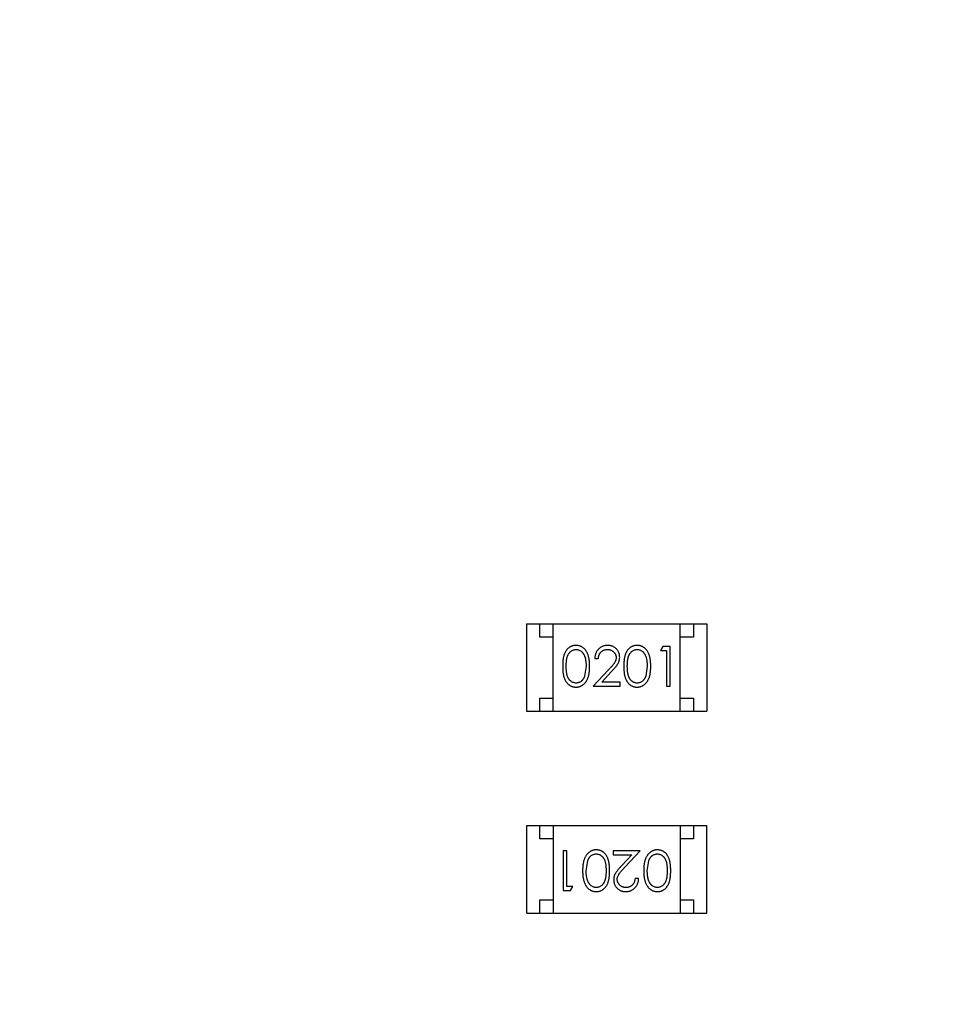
# Model space of a CAD drawing. Header units: inches. Extents: x 398 to 599, y 40 to 151.
# Tile 47 of 100: x 549.99 to 553.47, y 94.01 to 97.72. Entities that reach past the tile are written whole.
import ezdxf

# ---------------------------------------------------------------- set-up
doc = ezdxf.new("R2010")
doc.units = ezdxf.units.IN
doc.header["$LTSCALE"] = 1.21
doc.header["$MEASUREMENT"] = 0
doc.layers.get('0').update_dxf_attribs({"linetype": 'CONTINUOUS'})

msp = doc.modelspace()

# ---------------------------------------------------------------- linework, layer by layer
at = {"color": 7, "linetype": 'Continuous'}
for p, q in [((551.9041, 95.4422), (551.9041, 95.1122)), ((551.9041, 95.4422), (552.5841, 95.4422)), ((551.9541, 95.3922), (551.9541, 95.4422)), ((552.0041, 95.1122), (552.0041, 95.4422)), ((552.4841, 95.1122), (552.4841, 95.4422)), ((552.5341, 95.4422), (552.5341, 95.3922)), ((552.5841, 95.4422), (552.5841, 95.1122)), ((552.0041, 95.3922), (551.9541, 95.3922)), ((552.5341, 95.3922), (552.4841, 95.3922)), ((552.4181, 95.3575), (552.4093, 95.3421)), ((552.4093, 95.3421), (552.4324, 95.3421)), ((552.4459, 95.3575), (552.4181, 95.3575)), ((552.4324, 95.3421), (552.4324, 95.2075)), ((552.4459, 95.2075), (552.4459, 95.3575)), ((552.1612, 95.3113), (552.1747, 95.3113)), ((552.1286, 95.2825), (552.1229, 95.2448)), ((552.2136, 95.2695), (552.1555, 95.2075)), ((552.1876, 95.2229), (552.2251, 95.2629)), ((552.3593, 95.2825), (552.3536, 95.2448)), ((552.2574, 95.2229), (552.1876, 95.2229)), ((552.2574, 95.2075), (552.2574, 95.2229)), ((552.1555, 95.2075), (552.2574, 95.2075)), ((552.4324, 95.2075), (552.4459, 95.2075)), ((551.9541, 95.1122), (551.9541, 95.1622)), ((551.9541, 95.1622), (552.0041, 95.1622)), ((552.4841, 95.1622), (552.5341, 95.1622)), ((552.5341, 95.1622), (552.5341, 95.1122)), ((551.9041, 95.1122), (552.5841, 95.1122)), ((551.9042, 94.3503), (551.9042, 94.6803)), ((551.9042, 94.6803), (552.5842, 94.6803)), ((551.9542, 94.6303), (551.9542, 94.6803)), ((552.0042, 94.6803), (552.0042, 94.3503)), ((552.4842, 94.6803), (552.4842, 94.3503)), ((552.5342, 94.6803), (552.5342, 94.6303)), ((552.5842, 94.3503), (552.5842, 94.6803)), ((552.0042, 94.6303), (551.9542, 94.6303)), ((552.5342, 94.6303), (552.4842, 94.6303)), ((552.0424, 94.5851), (552.0424, 94.4351)), ((552.0559, 94.5851), (552.0424, 94.5851)), ((552.0559, 94.4504), (552.0559, 94.5851)), ((552.2309, 94.5851), (552.2309, 94.5697)), ((552.3328, 94.5851), (552.2309, 94.5851)), ((552.2746, 94.523), (552.3328, 94.5851)), ((552.129, 94.5101), (552.1346, 94.5478)), ((552.2309, 94.5697), (552.3007, 94.5697)), ((552.3007, 94.5697), (552.2631, 94.5296)), ((552.3597, 94.5101), (552.3654, 94.5478)), ((552.327, 94.4812), (552.3136, 94.4812)), ((552.0424, 94.4351), (552.0701, 94.4351)), ((552.079, 94.4504), (552.0559, 94.4504)), ((552.0701, 94.4351), (552.079, 94.4504)), ((551.9542, 94.3503), (551.9542, 94.4003)), ((551.9542, 94.4003), (552.0042, 94.4003)), ((552.4842, 94.4003), (552.5342, 94.4003)), ((552.5342, 94.4003), (552.5342, 94.3503)), ((551.9042, 94.3503), (552.5842, 94.3503))]:
    msp.add_line(p, q, dxfattribs=at)
for radius, start, end in [(23, 281.22586, 258.77532), (22.75, 294.44334, 241.13427)]:
    msp.add_arc((553.751, 92.925), radius, start, end, dxfattribs=at)
for points, knots in [([(552.0902, 95.3613), (552.0891, 95.3613), (552.0867, 95.3613), (552.0833, 95.3608), (552.0799, 95.3602), (552.0766, 95.3592), (552.0734, 95.3581), (552.0703, 95.3566), (552.0673, 95.3549), (552.0643, 95.353), (552.0615, 95.3507), (552.0588, 95.3483), (552.0564, 95.3456), (552.054, 95.3426), (552.0519, 95.3394), (552.0498, 95.336), (552.048, 95.3323), (552.0464, 95.3283), (552.0449, 95.324), (552.0436, 95.3193), (552.0425, 95.3142), (552.0416, 95.3086), (552.0409, 95.3027), (552.0404, 95.2963), (552.0401, 95.2895), (552.0401, 95.2848), (552.0401, 95.2824)], [0, 0, 0, 0, 0.033742, 0.066533, 0.099153, 0.13154, 0.164087, 0.196563, 0.229707, 0.263315, 0.297504, 0.331686, 0.366482, 0.4021, 0.438958, 0.476748, 0.515985, 0.556589, 0.599519, 0.645765, 0.695487, 0.748721, 0.805687, 0.866754, 0.931405, 1, 1, 1, 1]), ([(552.0536, 95.2825), (552.0536, 95.2845), (552.0536, 95.2884), (552.0538, 95.294), (552.0542, 95.2993), (552.0547, 95.3042), (552.0553, 95.3088), (552.0561, 95.3129), (552.057, 95.3167), (552.0581, 95.3201), (552.0594, 95.3232), (552.0607, 95.3261), (552.0622, 95.3288), (552.0638, 95.3313), (552.0656, 95.3336), (552.0675, 95.3358), (552.0695, 95.3377), (552.0724, 95.3399), (552.0761, 95.3423), (552.0808, 95.3444), (552.0857, 95.3457), (552.089, 95.3458), (552.0907, 95.3459)], [0, 0, 0, 0, 0.073302, 0.142286, 0.206253, 0.266017, 0.321612, 0.372532, 0.419497, 0.462398, 0.502825, 0.541489, 0.579034, 0.615143, 0.650298, 0.684912, 0.718701, 0.752189, 0.817245, 0.879117, 0.939613, 1, 1, 1, 1]), ([(552.142, 95.2824), (552.142, 95.2847), (552.1419, 95.2892), (552.1416, 95.2958), (552.1411, 95.302), (552.1404, 95.3078), (552.1394, 95.3133), (552.1383, 95.3184), (552.1368, 95.3232), (552.1352, 95.3276), (552.1334, 95.3317), (552.1315, 95.3355), (552.1294, 95.3391), (552.1272, 95.3424), (552.1247, 95.3454), (552.1222, 95.3482), (552.1194, 95.3507), (552.1166, 95.3529), (552.1136, 95.3549), (552.1105, 95.3566), (552.1073, 95.3581), (552.1041, 95.3592), (552.1007, 95.3602), (552.0973, 95.3609), (552.0938, 95.3613), (552.0914, 95.3613), (552.0902, 95.3613)], [0, 0, 0, 0, 0.065278, 0.127205, 0.186168, 0.241675, 0.294115, 0.343609, 0.390387, 0.434463, 0.476646, 0.517002, 0.555936, 0.593716, 0.630057, 0.665601, 0.700745, 0.734917, 0.768681, 0.802087, 0.834849, 0.867433, 0.900138, 0.932806, 0.966212, 1, 1, 1, 1]), ([(552.0907, 95.3459), (552.0923, 95.3458), (552.0956, 95.3457), (552.1005, 95.3444), (552.1051, 95.3423), (552.1089, 95.3399), (552.1117, 95.3377), (552.1138, 95.3356), (552.1158, 95.3334), (552.1176, 95.3309), (552.1192, 95.3282), (552.1208, 95.3253), (552.1222, 95.3221), (552.1236, 95.3187), (552.1247, 95.315), (552.1258, 95.3111), (552.1266, 95.3069), (552.1273, 95.3025), (552.1279, 95.2979), (552.1283, 95.293), (552.1285, 95.2878), (552.1285, 95.2843), (552.1286, 95.2825)], [0, 0, 0, 0, 0.059689, 0.119507, 0.181075, 0.246162, 0.279894, 0.314468, 0.350403, 0.387474, 0.426147, 0.466624, 0.508745, 0.553328, 0.600058, 0.649177, 0.700552, 0.754894, 0.811825, 0.871514, 0.934319, 1, 1, 1, 1]), ([(552.2102, 95.3613), (552.2085, 95.3613), (552.2052, 95.3612), (552.2004, 95.3605), (552.1957, 95.3594), (552.1913, 95.3579), (552.1871, 95.3559), (552.1831, 95.3535), (552.1793, 95.3506), (552.1757, 95.3473), (552.1724, 95.3437), (552.1696, 95.3398), (552.1671, 95.3356), (552.1651, 95.3312), (552.1635, 95.3266), (552.1623, 95.3217), (552.1615, 95.3166), (552.1613, 95.3131), (552.1612, 95.3113)], [0, 0, 0, 0, 0.06445, 0.126725, 0.187421, 0.247417, 0.306749, 0.366595, 0.427749, 0.490235, 0.553031, 0.614805, 0.676505, 0.738096, 0.801021, 0.864897, 0.931209, 1, 1, 1, 1]), ([(552.1747, 95.3113), (552.1748, 95.3126), (552.1751, 95.3153), (552.1758, 95.319), (552.1768, 95.3226), (552.178, 95.3259), (552.1795, 95.329), (552.1813, 95.3319), (552.1832, 95.3345), (552.1855, 95.3369), (552.188, 95.339), (552.1906, 95.3409), (552.1934, 95.3424), (552.1963, 95.3437), (552.1994, 95.3447), (552.2026, 95.3454), (552.206, 95.3458), (552.2083, 95.3459), (552.2095, 95.3459)], [0, 0, 0, 0, 0.073648, 0.143686, 0.210962, 0.275557, 0.338064, 0.399311, 0.4594, 0.51934, 0.579024, 0.637809, 0.695959, 0.754122, 0.813113, 0.873453, 0.935561, 1, 1, 1, 1]), ([(552.2095, 95.3459), (552.2106, 95.3459), (552.2128, 95.3458), (552.216, 95.3454), (552.2191, 95.3447), (552.2221, 95.3437), (552.2249, 95.3425), (552.2276, 95.3409), (552.2302, 95.3391), (552.2326, 95.337), (552.2348, 95.3347), (552.2367, 95.3323), (552.2384, 95.3298), (552.2397, 95.3271), (552.2407, 95.3244), (552.2415, 95.3215), (552.2419, 95.3186), (552.242, 95.3165), (552.242, 95.3155)], [0, 0, 0, 0, 0.068027, 0.133505, 0.19695, 0.26027, 0.322741, 0.384982, 0.448465, 0.513424, 0.578224, 0.640011, 0.700094, 0.760067, 0.819012, 0.877878, 0.938035, 1, 1, 1, 1]), ([(552.2555, 95.3167), (552.2554, 95.3182), (552.2553, 95.3211), (552.2548, 95.3254), (552.2538, 95.3296), (552.2524, 95.3336), (552.2506, 95.3374), (552.2485, 95.3411), (552.2459, 95.3447), (552.243, 95.3481), (552.2398, 95.3512), (552.2362, 95.3539), (552.2325, 95.3562), (552.2285, 95.3581), (552.2242, 95.3595), (552.2198, 95.3606), (552.215, 95.3612), (552.2118, 95.3613), (552.2102, 95.3613)], [0, 0, 0, 0, 0.06271, 0.123347, 0.183401, 0.242828, 0.302097, 0.36242, 0.423725, 0.487032, 0.550491, 0.612709, 0.674265, 0.73617, 0.799211, 0.863483, 0.930525, 1, 1, 1, 1]), ([(552.321, 95.3613), (552.3198, 95.3613), (552.3175, 95.3613), (552.314, 95.3608), (552.3107, 95.3602), (552.3074, 95.3592), (552.3042, 95.3581), (552.301, 95.3566), (552.298, 95.3549), (552.2951, 95.353), (552.2923, 95.3507), (552.2896, 95.3483), (552.2871, 95.3456), (552.2848, 95.3426), (552.2827, 95.3394), (552.2806, 95.336), (552.2788, 95.3323), (552.2771, 95.3283), (552.2756, 95.324), (552.2744, 95.3193), (552.2732, 95.3142), (552.2724, 95.3086), (552.2717, 95.3027), (552.2712, 95.2963), (552.2709, 95.2895), (552.2709, 95.2848), (552.2709, 95.2824)], [0, 0, 0, 0, 0.033742, 0.066533, 0.099153, 0.13154, 0.164087, 0.196563, 0.229707, 0.263315, 0.297504, 0.331686, 0.366482, 0.4021, 0.438958, 0.476748, 0.515985, 0.556589, 0.599519, 0.645765, 0.695487, 0.748721, 0.805687, 0.866754, 0.931405, 1, 1, 1, 1]), ([(552.2843, 95.2825), (552.2843, 95.2845), (552.2843, 95.2884), (552.2846, 95.294), (552.2849, 95.2993), (552.2855, 95.3042), (552.2861, 95.3088), (552.2869, 95.3129), (552.2878, 95.3167), (552.2889, 95.3201), (552.2901, 95.3232), (552.2915, 95.3261), (552.293, 95.3288), (552.2946, 95.3313), (552.2964, 95.3336), (552.2983, 95.3358), (552.3003, 95.3377), (552.3031, 95.3399), (552.3069, 95.3423), (552.3116, 95.3444), (552.3165, 95.3457), (552.3198, 95.3458), (552.3215, 95.3459)], [0, 0, 0, 0, 0.073302, 0.142286, 0.206253, 0.266017, 0.321612, 0.372532, 0.419497, 0.462398, 0.502825, 0.541489, 0.579034, 0.615143, 0.650298, 0.684912, 0.718701, 0.752189, 0.817245, 0.879117, 0.939613, 1, 1, 1, 1]), ([(552.3728, 95.2824), (552.3728, 95.2847), (552.3727, 95.2892), (552.3724, 95.2958), (552.3719, 95.302), (552.3711, 95.3078), (552.3702, 95.3133), (552.369, 95.3184), (552.3676, 95.3232), (552.366, 95.3276), (552.3642, 95.3317), (552.3623, 95.3355), (552.3602, 95.3391), (552.3579, 95.3424), (552.3555, 95.3454), (552.3529, 95.3482), (552.3502, 95.3507), (552.3473, 95.3529), (552.3444, 95.3549), (552.3413, 95.3566), (552.3381, 95.3581), (552.3348, 95.3592), (552.3315, 95.3602), (552.3281, 95.3609), (552.3246, 95.3613), (552.3222, 95.3613), (552.321, 95.3613)], [0, 0, 0, 0, 0.065278, 0.127205, 0.186168, 0.241675, 0.294115, 0.343609, 0.390387, 0.434463, 0.476646, 0.517002, 0.555936, 0.593716, 0.630057, 0.665601, 0.700745, 0.734917, 0.768681, 0.802087, 0.834849, 0.867433, 0.900138, 0.932806, 0.966212, 1, 1, 1, 1]), ([(552.3215, 95.3459), (552.3231, 95.3458), (552.3264, 95.3457), (552.3312, 95.3444), (552.3359, 95.3423), (552.3397, 95.3399), (552.3425, 95.3377), (552.3446, 95.3356), (552.3465, 95.3334), (552.3483, 95.3309), (552.35, 95.3282), (552.3516, 95.3253), (552.353, 95.3221), (552.3543, 95.3187), (552.3555, 95.315), (552.3566, 95.3111), (552.3574, 95.3069), (552.3581, 95.3025), (552.3586, 95.2979), (552.3591, 95.293), (552.3593, 95.2878), (552.3593, 95.2843), (552.3593, 95.2825)], [0, 0, 0, 0, 0.059689, 0.119507, 0.181075, 0.246162, 0.279894, 0.314468, 0.350403, 0.387474, 0.426147, 0.466624, 0.508745, 0.553328, 0.600058, 0.649177, 0.700552, 0.754894, 0.811825, 0.871514, 0.934319, 1, 1, 1, 1]), ([(552.242, 95.3155), (552.242, 95.3139), (552.2418, 95.3107), (552.2408, 95.3059), (552.2391, 95.3012), (552.2371, 95.2974), (552.2351, 95.2943), (552.2332, 95.2916), (552.2308, 95.2887), (552.2282, 95.2854), (552.2251, 95.2819), (552.2216, 95.278), (552.2178, 95.2739), (552.2151, 95.271), (552.2136, 95.2695)], [0, 0, 0, 0, 0.088014, 0.174976, 0.2638, 0.355443, 0.406413, 0.465519, 0.533076, 0.609353, 0.693899, 0.787171, 0.889197, 1, 1, 1, 1]), ([(552.2251, 95.2629), (552.2266, 95.2644), (552.2293, 95.2674), (552.2333, 95.2718), (552.2368, 95.2759), (552.24, 95.2798), (552.2429, 95.2834), (552.2454, 95.2868), (552.2475, 95.2899), (552.2498, 95.2938), (552.2521, 95.2985), (552.254, 95.3044), (552.2553, 95.3105), (552.2554, 95.3146), (552.2555, 95.3167)], [0, 0, 0, 0, 0.09953, 0.192079, 0.277712, 0.357454, 0.429648, 0.495771, 0.555538, 0.608657, 0.707578, 0.804328, 0.901298, 1, 1, 1, 1]), ([(552.0401, 95.2824), (552.0401, 95.28), (552.0401, 95.2754), (552.0404, 95.2686), (552.0409, 95.2623), (552.0417, 95.2563), (552.0426, 95.2508), (552.0436, 95.2456), (552.0449, 95.2409), (552.0464, 95.2366), (552.0481, 95.2326), (552.05, 95.2289), (552.052, 95.2254), (552.0542, 95.2222), (552.0565, 95.2192), (552.059, 95.2165), (552.0616, 95.2141), (552.0644, 95.2119), (552.0673, 95.2099), (552.0704, 95.2082), (552.0734, 95.2068), (552.0766, 95.2057), (552.0799, 95.2047), (552.0833, 95.2041), (552.0867, 95.2037), (552.0891, 95.2036), (552.0902, 95.2036)], [0, 0, 0, 0, 0.068113, 0.132564, 0.193427, 0.250218, 0.303569, 0.353576, 0.400235, 0.443586, 0.484619, 0.524292, 0.56238, 0.599049, 0.63494, 0.669782, 0.704009, 0.737842, 0.771098, 0.803896, 0.836415, 0.868639, 0.900715, 0.933378, 0.966213, 1, 1, 1, 1]), ([(552.0907, 95.219), (552.089, 95.2191), (552.0857, 95.2193), (552.0809, 95.2206), (552.0761, 95.2226), (552.0724, 95.225), (552.0695, 95.2273), (552.0674, 95.2292), (552.0656, 95.2314), (552.0638, 95.2337), (552.0622, 95.2362), (552.0607, 95.2389), (552.0593, 95.2418), (552.0581, 95.2449), (552.057, 95.2483), (552.0561, 95.2521), (552.0553, 95.2563), (552.0546, 95.2608), (552.0542, 95.2657), (552.0538, 95.2709), (552.0536, 95.2766), (552.0536, 95.2805), (552.0536, 95.2825)], [0, 0, 0, 0, 0.060034, 0.120278, 0.182348, 0.247919, 0.281641, 0.315701, 0.350322, 0.385703, 0.421819, 0.459196, 0.497866, 0.538301, 0.58121, 0.628183, 0.679403, 0.734699, 0.794074, 0.858416, 0.927049, 1, 1, 1, 1]), ([(552.0902, 95.2036), (552.0914, 95.2036), (552.0938, 95.2037), (552.0973, 95.2041), (552.1008, 95.2048), (552.1041, 95.2057), (552.1074, 95.2069), (552.1106, 95.2084), (552.1137, 95.2101), (552.1167, 95.2121), (552.1196, 95.2144), (552.1223, 95.2169), (552.1249, 95.2197), (552.1273, 95.2227), (552.1295, 95.226), (552.1316, 95.2296), (552.1335, 95.2334), (552.1353, 95.2374), (552.1369, 95.2418), (552.1383, 95.2466), (552.1394, 95.2517), (552.1404, 95.2571), (552.1411, 95.2629), (552.1417, 95.2691), (552.1419, 95.2756), (552.142, 95.2801), (552.142, 95.2824)], [0, 0, 0, 0, 0.033824, 0.067298, 0.10028, 0.133019, 0.165736, 0.198792, 0.232372, 0.266409, 0.301016, 0.336196, 0.371972, 0.408574, 0.446394, 0.485225, 0.525372, 0.567224, 0.611081, 0.65775, 0.70702, 0.759235, 0.814484, 0.873227, 0.934937, 1, 1, 1, 1]), ([(552.2709, 95.2824), (552.2709, 95.28), (552.2709, 95.2754), (552.2712, 95.2686), (552.2717, 95.2623), (552.2724, 95.2563), (552.2733, 95.2508), (552.2744, 95.2456), (552.2757, 95.2409), (552.2772, 95.2366), (552.2789, 95.2326), (552.2808, 95.2289), (552.2828, 95.2254), (552.285, 95.2222), (552.2873, 95.2192), (552.2897, 95.2165), (552.2924, 95.2141), (552.2952, 95.2119), (552.2981, 95.2099), (552.3011, 95.2082), (552.3042, 95.2068), (552.3074, 95.2057), (552.3107, 95.2047), (552.314, 95.2041), (552.3175, 95.2037), (552.3198, 95.2036), (552.321, 95.2036)], [0, 0, 0, 0, 0.068113, 0.132564, 0.193427, 0.250218, 0.303569, 0.353576, 0.400235, 0.443586, 0.484619, 0.524292, 0.56238, 0.599049, 0.63494, 0.669782, 0.704009, 0.737842, 0.771098, 0.803896, 0.836415, 0.868639, 0.900715, 0.933378, 0.966213, 1, 1, 1, 1]), ([(552.3215, 95.219), (552.3198, 95.2191), (552.3165, 95.2193), (552.3116, 95.2206), (552.3069, 95.2226), (552.3031, 95.225), (552.3003, 95.2273), (552.2982, 95.2292), (552.2963, 95.2314), (552.2946, 95.2337), (552.2929, 95.2362), (552.2915, 95.2389), (552.2901, 95.2418), (552.2889, 95.2449), (552.2878, 95.2483), (552.2868, 95.2521), (552.2861, 95.2563), (552.2854, 95.2608), (552.285, 95.2657), (552.2846, 95.2709), (552.2843, 95.2766), (552.2843, 95.2805), (552.2843, 95.2825)], [0, 0, 0, 0, 0.060034, 0.120278, 0.182348, 0.247919, 0.281641, 0.315701, 0.350322, 0.385703, 0.421819, 0.459196, 0.497866, 0.538301, 0.58121, 0.628183, 0.679403, 0.734699, 0.794074, 0.858416, 0.927049, 1, 1, 1, 1]), ([(552.321, 95.2036), (552.3222, 95.2036), (552.3246, 95.2037), (552.3281, 95.2041), (552.3315, 95.2048), (552.3349, 95.2057), (552.3381, 95.2069), (552.3413, 95.2084), (552.3444, 95.2101), (552.3474, 95.2121), (552.3503, 95.2144), (552.3531, 95.2169), (552.3557, 95.2197), (552.3581, 95.2227), (552.3603, 95.226), (552.3624, 95.2296), (552.3643, 95.2334), (552.3661, 95.2374), (552.3677, 95.2418), (552.369, 95.2466), (552.3702, 95.2517), (552.3712, 95.2571), (552.3719, 95.2629), (552.3724, 95.2691), (552.3727, 95.2756), (552.3728, 95.2801), (552.3728, 95.2824)], [0, 0, 0, 0, 0.033824, 0.067298, 0.10028, 0.133019, 0.165736, 0.198792, 0.232372, 0.266409, 0.301016, 0.336196, 0.371972, 0.408574, 0.446394, 0.485225, 0.525372, 0.567224, 0.611081, 0.65775, 0.70702, 0.759235, 0.814484, 0.873227, 0.934937, 1, 1, 1, 1]), ([(552.1229, 95.2448), (552.1225, 95.2437), (552.1217, 95.2417), (552.1204, 95.2387), (552.1189, 95.236), (552.1173, 95.2335), (552.1156, 95.2312), (552.1137, 95.229), (552.1117, 95.2271), (552.1089, 95.2249), (552.1052, 95.2225), (552.1005, 95.2205), (552.0957, 95.2192), (552.0924, 95.2191), (552.0907, 95.219)], [0, 0, 0, 0, 0.075949, 0.148549, 0.218996, 0.286119, 0.351826, 0.416074, 0.478265, 0.540325, 0.660405, 0.774606, 0.887187, 1, 1, 1, 1]), ([(552.3536, 95.2448), (552.3533, 95.2437), (552.3525, 95.2417), (552.3512, 95.2387), (552.3497, 95.236), (552.3481, 95.2335), (552.3463, 95.2312), (552.3445, 95.229), (552.3425, 95.2271), (552.3397, 95.2249), (552.336, 95.2225), (552.3313, 95.2205), (552.3264, 95.2192), (552.3231, 95.2191), (552.3215, 95.219)], [0, 0, 0, 0, 0.075949, 0.148549, 0.218996, 0.286119, 0.351826, 0.416074, 0.478265, 0.540325, 0.660405, 0.774606, 0.887187, 1, 1, 1, 1]), ([(552.1673, 94.5889), (552.1661, 94.5889), (552.1637, 94.5889), (552.1602, 94.5884), (552.1567, 94.5878), (552.1534, 94.5868), (552.1501, 94.5856), (552.1469, 94.5842), (552.1439, 94.5824), (552.1408, 94.5804), (552.1379, 94.5782), (552.1352, 94.5756), (552.1326, 94.5729), (552.1302, 94.5698), (552.128, 94.5665), (552.1259, 94.563), (552.124, 94.5592), (552.1222, 94.5551), (552.1206, 94.5507), (552.1193, 94.5459), (552.1181, 94.5409), (552.1171, 94.5354), (552.1164, 94.5296), (552.1159, 94.5234), (552.1156, 94.5169), (552.1155, 94.5124), (552.1155, 94.5101)], [0, 0, 0, 0, 0.033824, 0.067298, 0.10028, 0.133019, 0.165736, 0.198792, 0.232372, 0.266409, 0.301016, 0.336196, 0.371972, 0.408574, 0.446394, 0.485225, 0.525372, 0.567224, 0.611081, 0.65775, 0.70702, 0.759235, 0.814484, 0.873227, 0.934937, 1, 1, 1, 1]), ([(552.2174, 94.5101), (552.2174, 94.5125), (552.2174, 94.5171), (552.2171, 94.5239), (552.2166, 94.5303), (552.2158, 94.5362), (552.2149, 94.5417), (552.2139, 94.5469), (552.2126, 94.5516), (552.2111, 94.5559), (552.2094, 94.5599), (552.2075, 94.5637), (552.2055, 94.5671), (552.2033, 94.5703), (552.201, 94.5733), (552.1985, 94.576), (552.1959, 94.5785), (552.1931, 94.5807), (552.1902, 94.5826), (552.1872, 94.5843), (552.1841, 94.5857), (552.1809, 94.5869), (552.1776, 94.5878), (552.1742, 94.5884), (552.1708, 94.5888), (552.1684, 94.5889), (552.1673, 94.5889)], [0, 0, 0, 0, 0.068113, 0.132564, 0.193427, 0.250218, 0.303569, 0.353576, 0.400235, 0.443586, 0.484619, 0.524292, 0.56238, 0.599049, 0.63494, 0.669782, 0.704009, 0.737842, 0.771098, 0.803896, 0.836415, 0.868639, 0.900715, 0.933378, 0.966213, 1, 1, 1, 1]), ([(552.398, 94.5889), (552.3968, 94.5889), (552.3945, 94.5889), (552.391, 94.5884), (552.3875, 94.5878), (552.3842, 94.5868), (552.3809, 94.5856), (552.3777, 94.5842), (552.3746, 94.5824), (552.3716, 94.5804), (552.3687, 94.5782), (552.366, 94.5756), (552.3634, 94.5729), (552.361, 94.5698), (552.3587, 94.5665), (552.3567, 94.563), (552.3547, 94.5592), (552.353, 94.5551), (552.3513, 94.5507), (552.35, 94.5459), (552.3488, 94.5409), (552.3479, 94.5354), (552.3472, 94.5296), (552.3466, 94.5234), (552.3463, 94.5169), (552.3463, 94.5124), (552.3463, 94.5101)], [0, 0, 0, 0, 0.033824, 0.067298, 0.10028, 0.133019, 0.165736, 0.198792, 0.232372, 0.266409, 0.301016, 0.336196, 0.371972, 0.408574, 0.446394, 0.485225, 0.525372, 0.567224, 0.611081, 0.65775, 0.70702, 0.759235, 0.814484, 0.873227, 0.934937, 1, 1, 1, 1]), ([(552.4482, 94.5101), (552.4482, 94.5125), (552.4481, 94.5171), (552.4478, 94.5239), (552.4473, 94.5303), (552.4466, 94.5362), (552.4457, 94.5417), (552.4447, 94.5469), (552.4433, 94.5516), (552.4418, 94.5559), (552.4401, 94.5599), (552.4383, 94.5637), (552.4363, 94.5671), (552.4341, 94.5703), (552.4318, 94.5733), (552.4293, 94.576), (552.4266, 94.5785), (552.4239, 94.5807), (552.4209, 94.5826), (552.4179, 94.5843), (552.4148, 94.5857), (552.4116, 94.5869), (552.4084, 94.5878), (552.405, 94.5884), (552.4015, 94.5888), (552.3992, 94.5889), (552.398, 94.5889)], [0, 0, 0, 0, 0.068113, 0.132564, 0.193427, 0.250218, 0.303569, 0.353576, 0.400235, 0.443586, 0.484619, 0.524292, 0.56238, 0.599049, 0.63494, 0.669782, 0.704009, 0.737842, 0.771098, 0.803896, 0.836415, 0.868639, 0.900715, 0.933378, 0.966213, 1, 1, 1, 1]), ([(552.1346, 94.5478), (552.135, 94.5488), (552.1358, 94.5509), (552.1371, 94.5538), (552.1386, 94.5565), (552.1402, 94.559), (552.1419, 94.5614), (552.1438, 94.5635), (552.1458, 94.5654), (552.1486, 94.5677), (552.1523, 94.57), (552.157, 94.572), (552.1618, 94.5733), (552.1652, 94.5735), (552.1668, 94.5735)], [0, 0, 0, 0, 0.075949, 0.148549, 0.218996, 0.286119, 0.351826, 0.416074, 0.478265, 0.540325, 0.660405, 0.774606, 0.887187, 1, 1, 1, 1]), ([(552.1668, 94.5735), (552.1685, 94.5734), (552.1718, 94.5733), (552.1766, 94.572), (552.1814, 94.5699), (552.1851, 94.5675), (552.188, 94.5652), (552.1901, 94.5633), (552.1919, 94.5611), (552.1937, 94.5588), (552.1954, 94.5563), (552.1968, 94.5536), (552.1982, 94.5507), (552.1994, 94.5476), (552.2005, 94.5442), (552.2014, 94.5404), (552.2022, 94.5363), (552.2029, 94.5318), (552.2033, 94.5269), (552.2037, 94.5216), (552.2039, 94.516), (552.2039, 94.5121), (552.204, 94.5101)], [0, 0, 0, 0, 0.060034, 0.120278, 0.182348, 0.247919, 0.281641, 0.315701, 0.350322, 0.385703, 0.421819, 0.459196, 0.497866, 0.538301, 0.58121, 0.628183, 0.679403, 0.734699, 0.794074, 0.858416, 0.927049, 1, 1, 1, 1]), ([(552.3654, 94.5478), (552.3658, 94.5488), (552.3665, 94.5509), (552.3679, 94.5538), (552.3693, 94.5565), (552.3709, 94.559), (552.3727, 94.5614), (552.3745, 94.5635), (552.3766, 94.5654), (552.3794, 94.5677), (552.383, 94.57), (552.3878, 94.572), (552.3926, 94.5733), (552.3959, 94.5735), (552.3976, 94.5735)], [0, 0, 0, 0, 0.075949, 0.148549, 0.218996, 0.286119, 0.351826, 0.416074, 0.478265, 0.540325, 0.660405, 0.774606, 0.887187, 1, 1, 1, 1]), ([(552.3976, 94.5735), (552.3992, 94.5734), (552.4025, 94.5733), (552.4074, 94.572), (552.4122, 94.5699), (552.4159, 94.5675), (552.4188, 94.5652), (552.4208, 94.5633), (552.4227, 94.5611), (552.4245, 94.5588), (552.4261, 94.5563), (552.4276, 94.5536), (552.4289, 94.5507), (552.4302, 94.5476), (552.4313, 94.5442), (552.4322, 94.5404), (552.433, 94.5363), (552.4336, 94.5318), (552.4341, 94.5269), (552.4344, 94.5216), (552.4347, 94.516), (552.4347, 94.5121), (552.4347, 94.5101)], [0, 0, 0, 0, 0.060034, 0.120278, 0.182348, 0.247919, 0.281641, 0.315701, 0.350322, 0.385703, 0.421819, 0.459196, 0.497866, 0.538301, 0.58121, 0.628183, 0.679403, 0.734699, 0.794074, 0.858416, 0.927049, 1, 1, 1, 1]), ([(552.1155, 94.5101), (552.1155, 94.5078), (552.1156, 94.5033), (552.1159, 94.4968), (552.1164, 94.4906), (552.1171, 94.4847), (552.1181, 94.4792), (552.1193, 94.4741), (552.1207, 94.4694), (552.1223, 94.4649), (552.1241, 94.4609), (552.126, 94.457), (552.1281, 94.4535), (552.1303, 94.4502), (552.1328, 94.4471), (552.1353, 94.4444), (552.1381, 94.4418), (552.1409, 94.4396), (552.1439, 94.4376), (552.147, 94.4359), (552.1502, 94.4344), (552.1534, 94.4333), (552.1568, 94.4323), (552.1602, 94.4317), (552.1637, 94.4313), (552.1661, 94.4312), (552.1673, 94.4312)], [0, 0, 0, 0, 0.065278, 0.127205, 0.186168, 0.241675, 0.294115, 0.343609, 0.390387, 0.434463, 0.476646, 0.517002, 0.555936, 0.593716, 0.630057, 0.665601, 0.700745, 0.734917, 0.768681, 0.802087, 0.834849, 0.867433, 0.900138, 0.932806, 0.966212, 1, 1, 1, 1]), ([(552.1668, 94.4466), (552.1652, 94.4467), (552.1619, 94.4469), (552.157, 94.4481), (552.1524, 94.4502), (552.1486, 94.4526), (552.1458, 94.4549), (552.1437, 94.4569), (552.1418, 94.4591), (552.14, 94.4616), (552.1383, 94.4643), (552.1367, 94.4672), (552.1353, 94.4704), (552.1339, 94.4738), (552.1328, 94.4775), (552.1317, 94.4814), (552.1309, 94.4856), (552.1302, 94.49), (552.1297, 94.4947), (552.1292, 94.4996), (552.129, 94.5047), (552.129, 94.5083), (552.129, 94.5101)], [0, 0, 0, 0, 0.059689, 0.119507, 0.181075, 0.246162, 0.279894, 0.314468, 0.350403, 0.387474, 0.426147, 0.466624, 0.508745, 0.553328, 0.600058, 0.649177, 0.700552, 0.754894, 0.811825, 0.871514, 0.934319, 1, 1, 1, 1]), ([(552.204, 94.5101), (552.2039, 94.508), (552.2039, 94.5041), (552.2037, 94.4985), (552.2033, 94.4932), (552.2028, 94.4883), (552.2022, 94.4838), (552.2014, 94.4796), (552.2005, 94.4759), (552.1994, 94.4725), (552.1981, 94.4694), (552.1968, 94.4664), (552.1953, 94.4637), (552.1937, 94.4612), (552.1919, 94.4589), (552.19, 94.4568), (552.188, 94.4548), (552.1851, 94.4526), (552.1814, 94.4502), (552.1767, 94.4481), (552.1718, 94.4469), (552.1685, 94.4467), (552.1668, 94.4466)], [0, 0, 0, 0, 0.073302, 0.142286, 0.206253, 0.266017, 0.321612, 0.372532, 0.419497, 0.462398, 0.502825, 0.541489, 0.579034, 0.615143, 0.650298, 0.684912, 0.718701, 0.752189, 0.817245, 0.879117, 0.939613, 1, 1, 1, 1]), ([(552.1673, 94.4312), (552.1684, 94.4312), (552.1708, 94.4313), (552.1742, 94.4317), (552.1776, 94.4323), (552.1809, 94.4333), (552.1841, 94.4344), (552.1872, 94.4359), (552.1903, 94.4376), (552.1932, 94.4396), (552.196, 94.4418), (552.1987, 94.4442), (552.2011, 94.447), (552.2035, 94.4499), (552.2056, 94.4531), (552.2077, 94.4566), (552.2095, 94.4603), (552.2111, 94.4642), (552.2126, 94.4685), (552.2139, 94.4732), (552.215, 94.4784), (552.2159, 94.4839), (552.2166, 94.4899), (552.2171, 94.4962), (552.2174, 94.503), (552.2174, 94.5077), (552.2174, 94.5101)], [0, 0, 0, 0, 0.033742, 0.066533, 0.099153, 0.13154, 0.164087, 0.196563, 0.229707, 0.263315, 0.297504, 0.331686, 0.366482, 0.4021, 0.438958, 0.476748, 0.515985, 0.556589, 0.599519, 0.645765, 0.695487, 0.748721, 0.805687, 0.866754, 0.931405, 1, 1, 1, 1]), ([(552.2631, 94.5296), (552.2617, 94.5281), (552.2589, 94.5251), (552.255, 94.5208), (552.2514, 94.5166), (552.2482, 94.5128), (552.2454, 94.5091), (552.2429, 94.5057), (552.2408, 94.5026), (552.2385, 94.4988), (552.2362, 94.494), (552.2342, 94.4881), (552.233, 94.482), (552.2329, 94.4779), (552.2328, 94.4758)], [0, 0, 0, 0, 0.09953, 0.192079, 0.277712, 0.357454, 0.429648, 0.495771, 0.555538, 0.608657, 0.707578, 0.804328, 0.901298, 1, 1, 1, 1]), ([(552.2463, 94.477), (552.2463, 94.4786), (552.2464, 94.4819), (552.2475, 94.4867), (552.2492, 94.4913), (552.2512, 94.4951), (552.2532, 94.4982), (552.2551, 94.5009), (552.2574, 94.5038), (552.2601, 94.5071), (552.2632, 94.5107), (552.2666, 94.5145), (552.2705, 94.5187), (552.2732, 94.5215), (552.2746, 94.523)], [0, 0, 0, 0, 0.088014, 0.174976, 0.2638, 0.355443, 0.406413, 0.465519, 0.533076, 0.609353, 0.693899, 0.787171, 0.889197, 1, 1, 1, 1]), ([(552.3463, 94.5101), (552.3463, 94.5078), (552.3463, 94.5033), (552.3466, 94.4968), (552.3472, 94.4906), (552.3479, 94.4847), (552.3489, 94.4792), (552.35, 94.4741), (552.3514, 94.4694), (552.353, 94.4649), (552.3549, 94.4609), (552.3568, 94.457), (552.3589, 94.4535), (552.3611, 94.4502), (552.3635, 94.4471), (552.3661, 94.4444), (552.3688, 94.4418), (552.3717, 94.4396), (552.3747, 94.4376), (552.3778, 94.4359), (552.3809, 94.4344), (552.3842, 94.4333), (552.3875, 94.4323), (552.391, 94.4317), (552.3945, 94.4313), (552.3968, 94.4312), (552.398, 94.4312)], [0, 0, 0, 0, 0.065278, 0.127205, 0.186168, 0.241675, 0.294115, 0.343609, 0.390387, 0.434463, 0.476646, 0.517002, 0.555936, 0.593716, 0.630057, 0.665601, 0.700745, 0.734917, 0.768681, 0.802087, 0.834849, 0.867433, 0.900138, 0.932806, 0.966212, 1, 1, 1, 1]), ([(552.3976, 94.4466), (552.3959, 94.4467), (552.3927, 94.4469), (552.3878, 94.4481), (552.3831, 94.4502), (552.3794, 94.4526), (552.3765, 94.4549), (552.3745, 94.4569), (552.3725, 94.4591), (552.3707, 94.4616), (552.369, 94.4643), (552.3675, 94.4672), (552.366, 94.4704), (552.3647, 94.4738), (552.3636, 94.4775), (552.3625, 94.4814), (552.3617, 94.4856), (552.3609, 94.49), (552.3604, 94.4947), (552.36, 94.4996), (552.3598, 94.5047), (552.3597, 94.5083), (552.3597, 94.5101)], [0, 0, 0, 0, 0.059689, 0.119507, 0.181075, 0.246162, 0.279894, 0.314468, 0.350403, 0.387474, 0.426147, 0.466624, 0.508745, 0.553328, 0.600058, 0.649177, 0.700552, 0.754894, 0.811825, 0.871514, 0.934319, 1, 1, 1, 1]), ([(552.4347, 94.5101), (552.4347, 94.508), (552.4347, 94.5041), (552.4344, 94.4985), (552.4341, 94.4932), (552.4336, 94.4883), (552.433, 94.4838), (552.4322, 94.4796), (552.4313, 94.4759), (552.4302, 94.4725), (552.4289, 94.4694), (552.4276, 94.4664), (552.4261, 94.4637), (552.4244, 94.4612), (552.4227, 94.4589), (552.4208, 94.4568), (552.4188, 94.4548), (552.4159, 94.4526), (552.4122, 94.4502), (552.4075, 94.4481), (552.4026, 94.4469), (552.3992, 94.4467), (552.3976, 94.4466)], [0, 0, 0, 0, 0.073302, 0.142286, 0.206253, 0.266017, 0.321612, 0.372532, 0.419497, 0.462398, 0.502825, 0.541489, 0.579034, 0.615143, 0.650298, 0.684912, 0.718701, 0.752189, 0.817245, 0.879117, 0.939613, 1, 1, 1, 1]), ([(552.398, 94.4312), (552.3992, 94.4312), (552.4015, 94.4313), (552.405, 94.4317), (552.4084, 94.4323), (552.4117, 94.4333), (552.4149, 94.4344), (552.418, 94.4359), (552.421, 94.4376), (552.424, 94.4396), (552.4268, 94.4418), (552.4295, 94.4442), (552.4319, 94.447), (552.4342, 94.4499), (552.4364, 94.4531), (552.4384, 94.4566), (552.4402, 94.4603), (552.4419, 94.4642), (552.4434, 94.4685), (552.4447, 94.4732), (552.4458, 94.4784), (552.4466, 94.4839), (552.4473, 94.4899), (552.4478, 94.4962), (552.4481, 94.503), (552.4482, 94.5077), (552.4482, 94.5101)], [0, 0, 0, 0, 0.033742, 0.066533, 0.099153, 0.13154, 0.164087, 0.196563, 0.229707, 0.263315, 0.297504, 0.331686, 0.366482, 0.4021, 0.438958, 0.476748, 0.515985, 0.556589, 0.599519, 0.645765, 0.695487, 0.748721, 0.805687, 0.866754, 0.931405, 1, 1, 1, 1]), ([(552.2328, 94.4758), (552.2328, 94.4743), (552.2329, 94.4714), (552.2335, 94.4671), (552.2345, 94.4629), (552.2358, 94.4589), (552.2377, 94.4551), (552.2398, 94.4514), (552.2424, 94.4478), (552.2453, 94.4445), (552.2485, 94.4413), (552.252, 94.4387), (552.2558, 94.4363), (552.2598, 94.4344), (552.264, 94.433), (552.2685, 94.432), (552.2732, 94.4313), (552.2765, 94.4313), (552.2781, 94.4312)], [0, 0, 0, 0, 0.06271, 0.123347, 0.183401, 0.242828, 0.302097, 0.36242, 0.423725, 0.487032, 0.550491, 0.612709, 0.674265, 0.73617, 0.799211, 0.863483, 0.930525, 1, 1, 1, 1]), ([(552.2788, 94.4466), (552.2777, 94.4466), (552.2755, 94.4467), (552.2722, 94.4471), (552.2691, 94.4478), (552.2662, 94.4488), (552.2633, 94.4501), (552.2606, 94.4516), (552.2581, 94.4535), (552.2557, 94.4555), (552.2535, 94.4578), (552.2516, 94.4603), (552.2499, 94.4628), (552.2486, 94.4654), (552.2475, 94.4682), (552.2468, 94.471), (552.2463, 94.474), (552.2463, 94.476), (552.2463, 94.477)], [0, 0, 0, 0, 0.068027, 0.133505, 0.19695, 0.26027, 0.322741, 0.384982, 0.448465, 0.513424, 0.578224, 0.640011, 0.700094, 0.760067, 0.819012, 0.877878, 0.938035, 1, 1, 1, 1]), ([(552.2781, 94.4312), (552.2798, 94.4313), (552.2831, 94.4313), (552.2879, 94.432), (552.2925, 94.4331), (552.297, 94.4346), (552.3012, 94.4367), (552.3052, 94.4391), (552.309, 94.4419), (552.3126, 94.4452), (552.3158, 94.4488), (552.3187, 94.4527), (552.3211, 94.4569), (552.3232, 94.4613), (552.3248, 94.4659), (552.326, 94.4708), (552.3268, 94.4759), (552.3269, 94.4794), (552.327, 94.4812)], [0, 0, 0, 0, 0.06445, 0.126725, 0.187421, 0.247417, 0.306749, 0.366595, 0.427749, 0.490235, 0.553031, 0.614805, 0.676505, 0.738096, 0.801021, 0.864897, 0.931209, 1, 1, 1, 1]), ([(552.3136, 94.4812), (552.3134, 94.4799), (552.3132, 94.4773), (552.3124, 94.4735), (552.3115, 94.4699), (552.3103, 94.4666), (552.3088, 94.4635), (552.307, 94.4607), (552.305, 94.458), (552.3028, 94.4557), (552.3003, 94.4535), (552.2977, 94.4517), (552.2949, 94.4501), (552.292, 94.4488), (552.2889, 94.4478), (552.2857, 94.4471), (552.2823, 94.4467), (552.28, 94.4466), (552.2788, 94.4466)], [0, 0, 0, 0, 0.073648, 0.143686, 0.210962, 0.275557, 0.338064, 0.399311, 0.4594, 0.51934, 0.579024, 0.637809, 0.695959, 0.754122, 0.813113, 0.873453, 0.935561, 1, 1, 1, 1])]:
    msp.add_open_spline(points, degree=3, knots=knots, dxfattribs=at)

doc.saveas('drawing.dxf')
